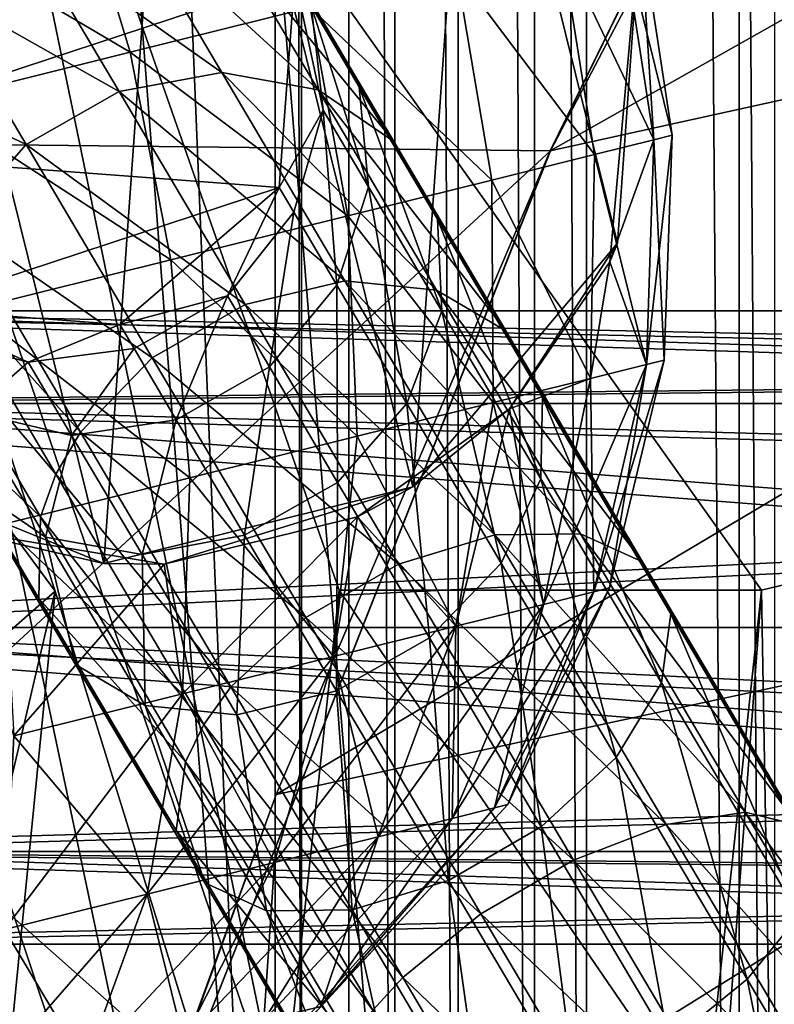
# Model space of a CAD drawing. Header units: metres. Extents: x 0 to 808, y -804 to 0.
# Tile 9 of 124: x 70 to 88, y -660 to -637. Entities that reach past the tile are written whole.
import ezdxf

# ---------------------------------------------------------------- set-up
doc = ezdxf.new("R2010")
doc.units = ezdxf.units.M

msp = doc.modelspace()

# ---------------------------------------------------------------- linework, layer by layer
at = {"layer": 'top'}
for points in [[(68.205917, -622.39209, 664.009766), (125.118622, -641.142212, 664.00946), (153.885727, -606.785461, 664.00946)], [(82.917641, -639.717468, 229.182846), (51.506351, -639.36731, 229.276062), (97.562111, -611.736328, 238.044067)], [(51.506351, -639.36731, 229.276062), (51.506351, -611.736328, 238.044067), (97.562111, -611.736328, 238.044067)], [(97.562111, -611.736328, 238.044067), (97.562248, -611.73645, 376.655518), (82.917641, -639.717468, 229.182846)], [(97.562248, -611.73645, 376.655518), (89.626076, -625.98822, 393.497437), (82.917641, -639.717468, 229.182846)], [(113.39991, -632.996216, 530.953369), (82.903275, -639.716919, 411.269318), (124.259315, -616.376892, 518.881958)], [(82.903275, -639.716919, 411.269318), (89.626076, -625.98822, 393.497437), (124.259315, -616.376892, 518.881958)], [(68.205917, -622.39209, 664.009766), (67.466988, -636.025085, 752.645386), (76.55127, -662.737671, 752.723267)], [(77.909164, -650.11853, 664.00946), (68.205917, -622.39209, 664.009766), (76.55127, -662.737671, 752.723267)], [(77.909164, -650.11853, 664.00946), (87.910515, -650.11853, 664.009521), (68.205917, -622.39209, 664.009766)], [(87.910515, -650.11853, 664.009521), (125.118622, -641.142212, 664.00946), (68.205917, -622.39209, 664.009766)], [(82.917641, -639.717468, 229.182846), (89.626076, -625.98822, 393.497437), (82.903275, -639.716919, 411.269318)], [(103.518494, -649.13324, 543.650635), (76.418304, -654.957031, 433.135529), (113.39991, -632.996216, 530.953369)], [(76.418304, -654.957031, 433.135529), (82.903275, -639.716919, 411.269318), (113.39991, -632.996216, 530.953369)], [(67.466988, -636.025085, 752.645386), (66.829338, -647.675049, 841.571472), (75.344589, -673.367188, 841.704224)], [(76.55127, -662.737671, 752.723267), (67.466988, -636.025085, 752.645386), (75.344589, -673.367188, 841.704224)], [(51.506351, -668.637024, 221.861816), (51.506351, -639.36731, 229.276062), (82.917641, -639.717468, 229.182846)], [(71.24929, -669.26123, 221.746231), (51.506351, -668.637024, 221.861816), (82.917641, -639.717468, 229.182846)], [(82.903275, -639.716919, 411.269318), (76.418304, -654.957031, 433.135529), (71.24929, -669.26123, 221.746231)], [(71.24929, -669.26123, 221.746231), (82.917641, -639.717468, 229.182846), (82.903275, -639.716919, 411.269318)], [(87.910515, -650.11853, 664.009521), (88.207954, -666.740356, 664.009521), (125.118622, -641.142212, 664.00946)], [(88.207954, -666.740356, 664.009521), (97.91954, -676.753174, 664.00946), (125.118622, -641.142212, 664.00946)], [(69.007668, -643.565186, 1920.484375), (71.179779, -650.146545, 1879.095215), (64.601074, -641.22522, 1934.562012)], [(71.179779, -650.146545, 1879.095215), (66.296181, -654.428467, 1850.540161), (64.601074, -641.22522, 1934.562012)], [(71.179779, -650.146545, 1879.095215), (69.007668, -643.565186, 1920.484375), (67.559128, -665.592468, 1920.179321)], [(66.829338, -647.675049, 841.571472), (66.291306, -657.335266, 930.73468), (74.28968, -682.00061, 930.901062)], [(75.344589, -673.367188, 841.704224), (66.829338, -647.675049, 841.571472), (74.28968, -682.00061, 930.901062)], [(94.491257, -664.702576, 556.889282), (71.208015, -669.260803, 456.211853), (103.518494, -649.13324, 543.650635)], [(71.208015, -669.260803, 456.211853), (76.418304, -654.957031, 433.135529), (103.518494, -649.13324, 543.650635)], [(71.179779, -650.146545, 1879.095215), (74.848595, -662.00708, 1796.11792), (66.296181, -654.428467, 1850.540161)], [(69.149094, -670.574585, 1878.729858), (71.179779, -650.146545, 1879.095215), (67.559128, -665.592468, 1920.179321)], [(74.848595, -662.00708, 1796.11792), (71.179779, -650.146545, 1879.095215), (69.149094, -670.574585, 1878.729858)], [(76.55127, -662.737671, 752.723267), (86.551773, -662.74646, 752.790039), (77.909164, -650.11853, 664.00946)], [(86.551773, -662.74646, 752.790039), (87.910515, -650.11853, 664.009521), (77.909164, -650.11853, 664.00946)], [(87.910515, -650.11853, 664.009521), (86.260178, -672.296021, 752.862183), (88.207954, -666.740356, 664.009521)], [(87.910515, -650.11853, 664.009521), (86.551773, -662.74646, 752.790039), (86.260178, -672.296021, 752.862183)], [(74.848595, -662.00708, 1796.11792), (67.754456, -665.842773, 1766.252319), (66.296181, -654.428467, 1850.540161)], [(76.418304, -654.957031, 433.135529), (71.208015, -669.260803, 456.211853), (71.24929, -669.26123, 221.746231)], [(66.291306, -657.335266, 930.73468), (65.854301, -665.000183, 1020.091248), (73.38842, -688.633789, 1020.269592)], [(74.28968, -682.00061, 930.901062), (66.291306, -657.335266, 930.73468), (73.38842, -688.633789, 1020.269592)]]:
    msp.add_3dface(points, dxfattribs=at)
at = {"layer": 'top0123410'}
for points in [[(72.955666, -634.193481, 876.185852), (75.124245, -637.859985, 868.216125), (70.477585, -634.567261, 875.79657)], [(75.328201, -634.753296, 876.885742), (77.410744, -638.274292, 869.232178), (72.955666, -634.193481, 876.185852)], [(77.410744, -638.274292, 869.232178), (75.124245, -637.859985, 868.216125), (72.955666, -634.193481, 876.185852)], [(77.233978, -636.161499, 877.789673), (76.01989, -634.108826, 885.651062), (78.382874, -638.203735, 878.76001)], [(76.01989, -634.108826, 885.651062), (77.242249, -636.275269, 886.145752), (78.382874, -638.203735, 878.76001)], [(70.477585, -634.567261, 875.79657), (72.694016, -638.314636, 867.65094), (68.27121, -635.817749, 875.777161)], [(75.124245, -637.859985, 868.216125), (72.694016, -638.314636, 867.65094), (70.477585, -634.567261, 875.79657)], [(64.880592, -634.724243, 1033.060059), (64.507767, -639.685364, 1033.060059), (76.85685, -635.623352, 1033.060059)], [(75.328201, -634.753296, 876.885742), (77.233978, -636.161499, 877.789673), (79.205406, -639.494629, 870.544495)], [(77.410744, -638.274292, 869.232178), (75.328201, -634.753296, 876.885742), (79.205406, -639.494629, 870.544495)], [(64.507767, -639.685364, 1033.060059), (76.484787, -640.584534, 1033.060059), (76.85685, -635.623352, 1033.060059)], [(68.27121, -635.817749, 875.777161), (70.490036, -639.569153, 867.622742), (66.672447, -637.754578, 876.130554)], [(72.694016, -638.314636, 867.65094), (70.490036, -639.569153, 867.622742), (68.27121, -635.817749, 875.777161)], [(77.526649, -638.754333, 886.598999), (76.85685, -635.623352, 893.82666), (76.484787, -640.584534, 893.82666)], [(76.85685, -635.623352, 893.82666), (76.85685, -635.623352, 1033.060059), (76.484787, -640.584534, 893.82666)], [(76.85685, -635.623352, 1033.060059), (76.484787, -640.584534, 1033.060059), (76.484787, -640.584534, 893.82666)], [(76.85685, -635.623352, 893.82666), (77.526649, -638.754333, 886.598999), (77.242249, -636.275269, 886.145752)], [(77.233978, -636.161499, 877.789673), (80.235016, -641.335144, 871.953247), (79.205406, -639.494629, 870.544495)], [(77.233978, -636.161499, 877.789673), (78.382874, -638.203735, 878.76001), (80.235016, -641.335144, 871.953247)], [(78.382874, -638.203735, 878.76001), (77.242249, -636.275269, 886.145752), (78.599976, -640.569031, 879.649109)], [(77.242249, -636.275269, 886.145752), (77.526649, -638.754333, 886.598999), (78.599976, -640.569031, 879.649109)], [(66.672447, -637.754578, 876.130554), (70.490036, -639.569153, 867.622742), (68.847832, -641.432556, 868.135803)], [(75.124245, -637.859985, 868.216125), (78.042702, -642.79425, 861.230591), (72.694016, -638.314636, 867.65094)], [(77.410744, -638.274292, 869.232178), (80.213409, -643.012817, 862.523804), (75.124245, -637.859985, 868.216125)], [(80.213409, -643.012817, 862.523804), (78.042702, -642.79425, 861.230591), (75.124245, -637.859985, 868.216125)], [(72.694016, -638.314636, 867.65094), (75.67688, -643.357849, 860.51123), (70.490036, -639.569153, 867.622742)], [(78.042702, -642.79425, 861.230591), (75.67688, -643.357849, 860.51123), (72.694016, -638.314636, 867.65094)], [(80.213409, -643.012817, 862.523804), (77.410744, -638.274292, 869.232178), (81.858528, -643.980347, 864.194031)], [(77.410744, -638.274292, 869.232178), (79.205406, -639.494629, 870.544495), (81.858528, -643.980347, 864.194031)], [(78.382874, -638.203735, 878.76001), (80.342819, -643.515686, 873.243958), (80.235016, -641.335144, 871.953247)], [(78.382874, -638.203735, 878.76001), (78.599976, -640.569031, 879.649109), (80.342819, -643.515686, 873.243958)], [(76.829803, -641.168701, 886.941772), (77.526649, -638.754333, 886.598999), (76.484787, -640.584534, 893.82666)], [(77.852226, -642.897278, 880.321472), (77.526649, -638.754333, 886.598999), (76.829803, -641.168701, 886.941772)], [(78.599976, -640.569031, 879.649109), (77.526649, -638.754333, 886.598999), (77.852226, -642.897278, 880.321472)], [(68.847832, -641.432556, 868.135803), (70.490036, -639.569153, 867.622742), (73.476112, -644.617798, 860.475342)], [(70.490036, -639.569153, 867.622742), (75.67688, -643.357849, 860.51123), (73.476112, -644.617798, 860.475342)], [(79.205406, -639.494629, 870.544495), (80.235016, -641.335144, 871.953247), (82.727608, -645.549438, 865.987)], [(81.858528, -643.980347, 864.194031), (79.205406, -639.494629, 870.544495), (82.727608, -645.549438, 865.987)], [(64.507767, -639.685364, 1033.060059), (67.752327, -643.456909, 1033.060059), (76.484787, -640.584534, 1033.060059)], [(67.752327, -643.456909, 1033.060059), (72.713486, -643.829346, 1033.060059), (76.484787, -640.584534, 1033.060059)], [(76.484787, -640.584534, 893.82666), (72.713486, -643.829346, 893.82666), (75.257797, -643.150696, 887.121948)], [(76.484787, -640.584534, 893.82666), (76.484787, -640.584534, 1033.060059), (72.713486, -643.829346, 893.82666)], [(76.484787, -640.584534, 1033.060059), (72.713486, -643.829346, 1033.060059), (72.713486, -643.829346, 893.82666)], [(76.829803, -641.168701, 886.941772), (76.484787, -640.584534, 893.82666), (75.257797, -643.150696, 887.121948)], [(79.512413, -645.704224, 874.220154), (78.599976, -640.569031, 879.649109), (77.852226, -642.897278, 880.321472)], [(80.342819, -643.515686, 873.243958), (78.599976, -640.569031, 879.649109), (79.512413, -645.704224, 874.220154)], [(76.829803, -641.168701, 886.941772), (75.257797, -643.150696, 887.121948), (76.253464, -644.834106, 880.674866)], [(76.253464, -644.834106, 880.674866), (77.852226, -642.897278, 880.321472), (76.829803, -641.168701, 886.941772)], [(68.32003, -642.506409, 868.573853), (68.847832, -641.432556, 868.135803), (71.775444, -646.382324, 861.128357)], [(68.847832, -641.432556, 868.135803), (73.476112, -644.617798, 860.475342), (71.775444, -646.382324, 861.128357)], [(80.235016, -641.335144, 871.953247), (82.688332, -647.481262, 867.629761), (82.727608, -645.549438, 865.987)], [(80.235016, -641.335144, 871.953247), (80.342819, -643.515686, 873.243958), (82.688332, -647.481262, 867.629761)], [(71.197723, -647.371765, 861.685852), (68.017426, -643.621094, 869.111938), (68.32003, -642.506409, 868.573853)], [(71.775444, -646.382324, 861.128357), (71.197723, -647.371765, 861.685852), (68.32003, -642.506409, 868.573853)], [(78.042702, -642.79425, 861.230591), (81.59893, -648.806824, 855.497803), (75.67688, -643.357849, 860.51123)], [(80.213409, -643.012817, 862.523804), (83.628548, -648.786865, 857.018494), (78.042702, -642.79425, 861.230591)], [(83.628548, -648.786865, 857.018494), (81.59893, -648.806824, 855.497803), (78.042702, -642.79425, 861.230591)], [(77.870209, -647.567566, 874.733154), (77.852226, -642.897278, 880.321472), (76.253464, -644.834106, 880.674866)], [(79.512413, -645.704224, 874.220154), (77.852226, -642.897278, 880.321472), (77.870209, -647.567566, 874.733154)], [(83.628548, -648.786865, 857.018494), (80.213409, -643.012817, 862.523804), (85.091446, -649.446289, 858.982483)], [(80.213409, -643.012817, 862.523804), (81.858528, -643.980347, 864.194031), (85.091446, -649.446289, 858.982483)], [(75.257797, -643.150696, 887.121948), (72.713486, -643.829346, 893.82666), (73.049957, -644.398743, 887.112)], [(74.047089, -646.084595, 880.655457), (75.257797, -643.150696, 887.121948), (73.049957, -644.398743, 887.112)], [(76.253464, -644.834106, 880.674866), (75.257797, -643.150696, 887.121948), (74.047089, -646.084595, 880.655457)], [(72.713486, -643.829346, 893.82666), (67.752327, -643.456909, 893.82666), (70.542397, -644.722656, 886.913574)], [(67.752327, -643.456909, 893.82666), (68.116882, -644.073303, 886.556763), (70.542397, -644.722656, 886.913574)], [(72.713486, -643.829346, 893.82666), (72.713486, -643.829346, 1033.060059), (67.752327, -643.456909, 893.82666)], [(72.713486, -643.829346, 1033.060059), (67.752327, -643.456909, 1033.060059), (67.752327, -643.456909, 893.82666)], [(73.476112, -644.617798, 860.475342), (75.67688, -643.357849, 860.51123), (79.311584, -649.503113, 854.651978)], [(75.67688, -643.357849, 860.51123), (81.59893, -648.806824, 855.497803), (79.311584, -649.503113, 854.651978)], [(81.746681, -649.48175, 868.872253), (80.342819, -643.515686, 873.243958), (79.512413, -645.704224, 874.220154)], [(82.688332, -647.481262, 867.629761), (80.342819, -643.515686, 873.243958), (81.746681, -649.48175, 868.872253)], [(70.833794, -648.382751, 862.370789), (68.125229, -645.801575, 870.402649), (68.017426, -643.621094, 869.111938)], [(70.833794, -648.382751, 862.370789), (68.017426, -643.621094, 869.111938), (71.197723, -647.371765, 861.685852)], [(72.713486, -643.829346, 893.82666), (70.542397, -644.722656, 886.913574), (73.049957, -644.398743, 887.112)], [(85.091446, -649.446289, 858.982483), (81.858528, -643.980347, 864.194031), (85.764908, -650.684631, 861.090759)], [(81.858528, -643.980347, 864.194031), (82.727608, -645.549438, 865.987), (85.764908, -650.684631, 861.090759)], [(70.542397, -644.722656, 886.913574), (68.116882, -644.073303, 886.556763), (69.196472, -645.89856, 879.566284)], [(73.049957, -644.398743, 887.112), (70.542397, -644.722656, 886.913574), (71.569008, -646.458374, 880.266174)], [(73.049957, -644.398743, 887.112), (71.569008, -646.458374, 880.266174), (74.047089, -646.084595, 880.655457)], [(71.775444, -646.382324, 861.128357), (73.476112, -644.617798, 860.475342), (77.114731, -650.769653, 854.609741)], [(73.476112, -644.617798, 860.475342), (79.311584, -649.503113, 854.651978), (77.114731, -650.769653, 854.609741)], [(70.542397, -644.722656, 886.913574), (69.196472, -645.89856, 879.566284), (71.569008, -646.458374, 880.266174)], [(75.666229, -648.822083, 874.704956), (76.253464, -644.834106, 880.674866), (74.047089, -646.084595, 880.655457)], [(75.666229, -648.822083, 874.704956), (77.870209, -647.567566, 874.733154), (76.253464, -644.834106, 880.674866)], [(82.727608, -645.549438, 865.987), (82.688332, -647.481262, 867.629761), (85.546402, -652.313477, 863.022461)], [(85.764908, -650.684631, 861.090759), (82.727608, -645.549438, 865.987), (85.546402, -652.313477, 863.022461)], [(69.154839, -647.64209, 871.811401), (68.125229, -645.801575, 870.402649), (70.794518, -650.314575, 864.01355)], [(68.125229, -645.801575, 870.402649), (70.833794, -648.382751, 862.370789), (70.794518, -650.314575, 864.01355)], [(79.512413, -645.704224, 874.220154), (77.870209, -647.567566, 874.733154), (80.046021, -651.246277, 869.525208)], [(81.746681, -649.48175, 868.872253), (79.512413, -645.704224, 874.220154), (80.046021, -651.246277, 869.525208)], [(69.196472, -645.89856, 879.566284), (69.154839, -647.64209, 871.811401), (70.949501, -648.862427, 873.123718)], [(71.569008, -646.458374, 880.266174), (69.196472, -645.89856, 879.566284), (70.949501, -648.862427, 873.123718)], [(71.569008, -646.458374, 880.266174), (73.236, -649.276794, 874.139771), (74.047089, -646.084595, 880.655457)], [(74.047089, -646.084595, 880.655457), (73.236, -649.276794, 874.139771), (75.666229, -648.822083, 874.704956)], [(73.236, -649.276794, 874.139771), (71.569008, -646.458374, 880.266174), (70.949501, -648.862427, 873.123718)], [(71.775444, -646.382324, 861.128357), (75.342827, -652.413757, 855.377563), (71.197723, -647.371765, 861.685852)], [(75.342827, -652.413757, 855.377563), (71.775444, -646.382324, 861.128357), (77.114731, -650.769653, 854.609741)], [(71.197723, -647.371765, 861.685852), (74.704277, -653.300354, 856.033142), (70.833794, -648.382751, 862.370789)], [(75.342827, -652.413757, 855.377563), (74.704277, -653.300354, 856.033142), (71.197723, -647.371765, 861.685852)], [(84.469208, -654.084717, 864.483398), (82.688332, -647.481262, 867.629761), (81.746681, -649.48175, 868.872253)], [(82.688332, -647.481262, 867.629761), (84.469208, -654.084717, 864.483398), (85.546402, -652.313477, 863.022461)], [(70.949501, -648.862427, 873.123718), (69.154839, -647.64209, 871.811401), (71.663597, -651.883728, 865.806519)], [(69.154839, -647.64209, 871.811401), (70.794518, -650.314575, 864.01355), (71.663597, -651.883728, 865.806519)], [(77.845245, -652.506226, 869.489319), (77.870209, -647.567566, 874.733154), (75.666229, -648.822083, 874.704956)], [(80.046021, -651.246277, 869.525208), (77.870209, -647.567566, 874.733154), (77.845245, -652.506226, 869.489319)], [(70.794518, -650.314575, 864.01355), (70.833794, -648.382751, 862.370789), (74.265625, -654.185059, 856.838562)], [(70.833794, -648.382751, 862.370789), (74.704277, -653.300354, 856.033142), (74.265625, -654.185059, 856.838562)], [(73.308716, -652.851196, 867.476746), (73.236, -649.276794, 874.139771), (70.949501, -648.862427, 873.123718)], [(70.949501, -648.862427, 873.123718), (71.663597, -651.883728, 865.806519), (73.308716, -652.851196, 867.476746)], [(73.236, -649.276794, 874.139771), (75.479424, -653.069763, 868.769958), (75.666229, -648.822083, 874.704956)], [(75.479424, -653.069763, 868.769958), (77.845245, -652.506226, 869.489319), (75.666229, -648.822083, 874.704956)], [(79.311584, -649.503113, 854.651978), (81.59893, -648.806824, 855.497803), (85.656204, -655.666504, 851.238037)], [(83.628548, -648.786865, 857.018494), (87.524857, -655.374451, 852.927673), (81.59893, -648.806824, 855.497803)], [(81.59893, -648.806824, 855.497803), (87.524857, -655.374451, 852.927673), (85.656204, -655.666504, 851.238037)], [(87.524857, -655.374451, 852.927673), (83.628548, -648.786865, 857.018494), (88.779854, -655.682312, 855.109985)], [(83.628548, -648.786865, 857.018494), (85.091446, -649.446289, 858.982483), (88.779854, -655.682312, 855.109985)], [(75.479424, -653.069763, 868.769958), (73.236, -649.276794, 874.139771), (73.308716, -652.851196, 867.476746)], [(77.114731, -650.769653, 854.609741), (79.311584, -649.503113, 854.651978), (83.458389, -656.51416, 850.298218)], [(79.311584, -649.503113, 854.651978), (85.656204, -655.666504, 851.238037), (83.458389, -656.51416, 850.298218)], [(81.746681, -649.48175, 868.872253), (80.046021, -651.246277, 869.525208), (82.697304, -655.728821, 865.251221)], [(84.469208, -654.084717, 864.483398), (81.746681, -649.48175, 868.872253), (82.697304, -655.728821, 865.251221)], [(88.779854, -655.682312, 855.109985), (85.091446, -649.446289, 858.982483), (89.230141, -656.543396, 857.452637)], [(85.091446, -649.446289, 858.982483), (85.764908, -650.684631, 861.090759), (89.230141, -656.543396, 857.452637)], [(71.663597, -651.883728, 865.806519), (70.794518, -650.314575, 864.01355), (74.047127, -655.813843, 858.770203)], [(70.794518, -650.314575, 864.01355), (74.265625, -654.185059, 856.838562), (74.047127, -655.813843, 858.770203)], [(75.342827, -652.413757, 855.377563), (77.114731, -650.769653, 854.609741), (81.266006, -657.78833, 850.251282)], [(81.266006, -657.78833, 850.251282), (77.114731, -650.769653, 854.609741), (83.458389, -656.51416, 850.298218)], [(85.764908, -650.684631, 861.090759), (85.546402, -652.313477, 863.022461), (88.807159, -657.826477, 859.598999)], [(89.230141, -656.543396, 857.452637), (85.764908, -650.684631, 861.090759), (88.807159, -657.826477, 859.598999)], [(80.046021, -651.246277, 869.525208), (77.845245, -652.506226, 869.489319), (80.50045, -656.995422, 865.209045)], [(82.697304, -655.728821, 865.251221), (80.046021, -651.246277, 869.525208), (80.50045, -656.995422, 865.209045)], [(71.663597, -651.883728, 865.806519), (74.720589, -657.052185, 860.87854), (73.308716, -652.851196, 867.476746)], [(74.047127, -655.813843, 858.770203), (74.720589, -657.052185, 860.87854), (71.663597, -651.883728, 865.806519)], [(85.546402, -652.313477, 863.022461), (84.469208, -654.084717, 864.483398), (87.57531, -659.336304, 861.22229)], [(88.807159, -657.826477, 859.598999), (85.546402, -652.313477, 863.022461), (87.57531, -659.336304, 861.22229)], [(75.342827, -652.413757, 855.377563), (79.412827, -659.294983, 851.104431), (74.704277, -653.300354, 856.033142)], [(79.412827, -659.294983, 851.104431), (75.342827, -652.413757, 855.377563), (81.266006, -657.78833, 850.251282)], [(78.213104, -657.69165, 864.36322), (77.845245, -652.506226, 869.489319), (75.479424, -653.069763, 868.769958)], [(80.50045, -656.995422, 865.209045), (77.845245, -652.506226, 869.489319), (78.213104, -657.69165, 864.36322)], [(76.183479, -657.711609, 862.842529), (75.479424, -653.069763, 868.769958), (73.308716, -652.851196, 867.476746)], [(73.308716, -652.851196, 867.476746), (74.720589, -657.052185, 860.87854), (76.183479, -657.711609, 862.842529)], [(76.183479, -657.711609, 862.842529), (78.213104, -657.69165, 864.36322), (75.479424, -653.069763, 868.769958)], [(74.265625, -654.185059, 856.838562), (74.704277, -653.300354, 856.033142), (78.70488, -660.06427, 851.832886)], [(74.704277, -653.300354, 856.033142), (79.412827, -659.294983, 851.104431), (78.70488, -660.06427, 851.832886)], [(74.047127, -655.813843, 858.770203), (74.265625, -654.185059, 856.838562), (78.180977, -660.80481, 852.727783)], [(74.265625, -654.185059, 856.838562), (78.70488, -660.06427, 851.832886), (78.180977, -660.80481, 852.727783)], [(84.469208, -654.084717, 864.483398), (82.697304, -655.728821, 865.251221), (85.72213, -660.842957, 862.075439)], [(84.469208, -654.084717, 864.483398), (85.72213, -660.842957, 862.075439), (87.57531, -659.336304, 861.22229)], [(85.656204, -655.666504, 851.238037), (87.524857, -655.374451, 852.927673), (91.752533, -662.522278, 850.408447)], [(87.524857, -655.374451, 852.927673), (88.779854, -655.682312, 855.109985), (92.78196, -662.448792, 852.725098)], [(92.78196, -662.448792, 852.725098), (91.752533, -662.522278, 850.408447), (87.524857, -655.374451, 852.927673)], [(83.458389, -656.51416, 850.298218), (85.656204, -655.666504, 851.238037), (90.058548, -663.10968, 848.614685)], [(85.656204, -655.666504, 851.238037), (91.752533, -662.522278, 850.408447), (90.058548, -663.10968, 848.614685)], [(78.180977, -660.80481, 852.727783), (77.757996, -662.087891, 854.874146), (74.047127, -655.813843, 858.770203)], [(77.757996, -662.087891, 854.874146), (74.720589, -657.052185, 860.87854), (74.047127, -655.813843, 858.770203)], [(83.529747, -662.117126, 862.028503), (82.697304, -655.728821, 865.251221), (80.50045, -656.995422, 865.209045)], [(85.72213, -660.842957, 862.075439), (82.697304, -655.728821, 865.251221), (83.529747, -662.117126, 862.028503)], [(81.266006, -657.78833, 850.251282), (83.458389, -656.51416, 850.298218), (87.957878, -664.121521, 847.616943)], [(83.458389, -656.51416, 850.298218), (90.058548, -663.10968, 848.614685), (87.957878, -664.121521, 847.616943)], [(74.720589, -657.052185, 860.87854), (78.208282, -662.948914, 857.216797), (76.183479, -657.711609, 862.842529)], [(74.720589, -657.052185, 860.87854), (77.757996, -662.087891, 854.874146), (78.208282, -662.948914, 857.216797)], [(78.213104, -657.69165, 864.36322), (81.331932, -662.964722, 861.088684), (80.50045, -656.995422, 865.209045)], [(81.331932, -662.964722, 861.088684), (83.529747, -662.117126, 862.028503), (80.50045, -656.995422, 865.209045)], [(79.463287, -663.256836, 859.399048), (78.213104, -657.69165, 864.36322), (76.183479, -657.711609, 862.842529)], [(78.208282, -662.948914, 857.216797), (79.463287, -663.256836, 859.399048), (76.183479, -657.711609, 862.842529)], [(81.331932, -662.964722, 861.088684), (78.213104, -657.69165, 864.36322), (79.463287, -663.256836, 859.399048)], [(79.412827, -659.294983, 851.104431), (81.266006, -657.78833, 850.251282), (85.770348, -665.40387, 847.567139)], [(81.266006, -657.78833, 850.251282), (87.957878, -664.121521, 847.616943), (85.770348, -665.40387, 847.567139)], [(88.807159, -657.826477, 859.598999), (87.57531, -659.336304, 861.22229), (90.945595, -665.034485, 859.213928)], [(78.70488, -660.06427, 851.832886), (79.412827, -659.294983, 851.104431), (83.828979, -666.761475, 848.472839)], [(79.412827, -659.294983, 851.104431), (85.770348, -665.40387, 847.567139), (83.828979, -666.761475, 848.472839)], [(87.57531, -659.336304, 861.22229), (85.72213, -660.842957, 862.075439), (89.004219, -666.392029, 860.119629)], [(87.57531, -659.336304, 861.22229), (89.004219, -666.392029, 860.119629), (90.945595, -665.034485, 859.213928)]]:
    msp.add_3dface(points, dxfattribs=at)
at = {"layer": 'top0123411'}
for points in [[(125.811661, -645.703064, 1397.182495), (57.224792, -645.704346, 1397.779785), (57.271072, -643.50769, 1403.082886)], [(126.480629, -643.50769, 1402.478882), (57.271072, -643.50769, 1403.082886), (126.075562, -644.976379, 1406.940552)], [(57.271072, -643.50769, 1403.082886), (57.317352, -645.704346, 1408.385986), (126.075562, -644.976379, 1406.940552)], [(126.480629, -643.50769, 1402.478882), (125.811661, -645.703064, 1397.182495), (57.271072, -643.50769, 1403.082886)], [(131.047577, -645.703064, 1997.159668), (62.460712, -645.704346, 1997.756958), (62.506992, -643.50769, 2003.060059)], [(131.716553, -643.50769, 2002.456055), (62.506992, -643.50769, 2003.060059), (131.311478, -644.976379, 2006.917725)], [(62.506992, -643.50769, 2003.060059), (62.553272, -645.704346, 2008.363159), (131.311478, -644.976379, 2006.917725)], [(131.716553, -643.50769, 2002.456055), (131.047577, -645.703064, 1997.159668), (62.506992, -643.50769, 2003.060059)], [(126.075562, -644.976379, 1406.940552), (57.317352, -645.704346, 1408.385986), (125.564003, -647.616821, 1409.176758)], [(131.311478, -644.976379, 2006.917725), (62.553272, -645.704346, 2008.363159), (130.799927, -647.616821, 2009.153931)], [(125.203033, -651.00769, 1394.989746), (57.205624, -651.00769, 1395.58313), (57.224792, -645.704346, 1397.779785)], [(125.811661, -645.703064, 1397.182495), (125.203033, -651.00769, 1394.989746), (57.224792, -645.704346, 1397.779785)], [(57.317352, -645.704346, 1408.385986), (57.336521, -651.00769, 1410.58252), (125.564003, -647.616821, 1409.176758)], [(130.43895, -651.00769, 1994.966919), (62.441544, -651.00769, 1995.560303), (62.460712, -645.704346, 1997.756958)], [(131.047577, -645.703064, 1997.159668), (130.43895, -651.00769, 1994.966919), (62.460712, -645.704346, 1997.756958)], [(62.553272, -645.704346, 2008.363159), (62.572441, -651.00769, 2010.559692), (130.799927, -647.616821, 2009.153931)], [(125.564003, -647.616821, 1409.176758), (57.336521, -651.00769, 1410.58252), (125.333931, -651.00769, 1409.989136)], [(130.799927, -647.616821, 2009.153931), (62.572441, -651.00769, 2010.559692), (130.569855, -651.00769, 2009.966309)], [(125.203033, -651.00769, 1394.989746), (125.811653, -656.312195, 1397.182495), (57.205624, -651.00769, 1395.58313)], [(125.811653, -656.312195, 1397.182495), (57.224792, -656.310974, 1397.779785), (57.205624, -651.00769, 1395.58313)], [(57.336521, -651.00769, 1410.58252), (57.317352, -656.310974, 1408.385986), (125.563972, -654.398499, 1409.176758)], [(57.336521, -651.00769, 1410.58252), (125.563972, -654.398499, 1409.176758), (125.333931, -651.00769, 1409.989136)], [(130.43895, -651.00769, 1994.966919), (131.047577, -656.312195, 1997.159668), (62.441544, -651.00769, 1995.560303)], [(131.047577, -656.312195, 1997.159668), (62.460712, -656.310974, 1997.756958), (62.441544, -651.00769, 1995.560303)], [(62.572441, -651.00769, 2010.559692), (62.553272, -656.310974, 2008.363159), (130.799896, -654.398499, 2009.153931)], [(62.572441, -651.00769, 2010.559692), (130.799896, -654.398499, 2009.153931), (130.569855, -651.00769, 2009.966309)], [(57.317352, -656.310974, 1408.385986), (126.075562, -657.038879, 1406.940552), (125.563972, -654.398499, 1409.176758)], [(62.553272, -656.310974, 2008.363159), (131.311478, -657.038879, 2006.917725), (130.799896, -654.398499, 2009.153931)], [(125.811653, -656.312195, 1397.182495), (126.480629, -658.50769, 1402.478882), (57.224792, -656.310974, 1397.779785)], [(126.480629, -658.50769, 1402.478882), (57.271072, -658.50769, 1403.082886), (57.224792, -656.310974, 1397.779785)], [(57.317352, -656.310974, 1408.385986), (57.271072, -658.50769, 1403.082886), (126.075562, -657.038879, 1406.940552)], [(131.047577, -656.312195, 1997.159668), (131.716553, -658.50769, 2002.456055), (62.460712, -656.310974, 1997.756958)], [(131.716553, -658.50769, 2002.456055), (62.506992, -658.50769, 2003.060059), (62.460712, -656.310974, 1997.756958)], [(62.553272, -656.310974, 2008.363159), (62.506992, -658.50769, 2003.060059), (131.311478, -657.038879, 2006.917725)], [(57.271072, -658.50769, 1403.082886), (126.480629, -658.50769, 1402.478882), (126.075562, -657.038879, 1406.940552)], [(62.506992, -658.50769, 2003.060059), (131.716553, -658.50769, 2002.456055), (131.311478, -657.038879, 2006.917725)]]:
    msp.add_3dface(points, dxfattribs=at)
at = {"layer": 'top0123429'}
for points in [[(74.062592, -625.152527, 1033.060059), (72.33493, -649.491272, 1033.060059), (66.744637, -626.968872, 1033.060059)], [(79.652885, -647.674866, 1033.060059), (72.33493, -649.491272, 1033.060059), (74.062592, -625.152527, 1033.060059)], [(81.050598, -627.984375, 1033.060059), (79.652885, -647.674866, 1033.060059), (74.062592, -625.152527, 1033.060059)], [(72.33493, -649.491272, 1033.060059), (65.346924, -646.659363, 1033.060059), (66.744637, -626.968872, 1033.060059)], [(84.505592, -641.903992, 1033.060059), (79.652885, -647.674866, 1033.060059), (81.050598, -627.984375, 1033.060059)], [(85.039467, -634.382874, 1033.060059), (84.505592, -641.903992, 1033.060059), (81.050598, -627.984375, 1033.060059)], [(66.804359, -633.753235, 1088.202271), (72.954445, -637.382507, 1086.077393), (71.50515, -632.586426, 1085.693115)], [(71.50515, -632.586426, 1085.693115), (72.954445, -637.382507, 1086.077393), (77.222115, -636.323242, 1082.505493)], [(72.954445, -637.382507, 1086.077393), (66.804359, -633.753235, 1088.202271), (68.173843, -638.569092, 1088.62915)], [(84.316544, -642.345154, 1054.106689), (85.039467, -634.382874, 1063.060059), (85.361206, -639.458862, 1058.139526)], [(85.039467, -634.382874, 1063.060059), (84.316544, -642.345154, 1054.106689), (85.039467, -634.382874, 1033.060059)], [(84.316544, -642.345154, 1054.106689), (84.505592, -641.903992, 1033.060059), (85.039467, -634.382874, 1033.060059)], [(85.799355, -639.350098, 1063.060059), (85.039467, -634.382874, 1063.060059), (84.593887, -634.493469, 1068.063965)], [(85.361206, -639.458862, 1058.139526), (85.039467, -634.382874, 1063.060059), (85.799355, -639.350098, 1063.060059)], [(83.165512, -634.848022, 1073.182617), (85.361206, -639.458862, 1067.980469), (84.593887, -634.493469, 1068.063965)], [(84.593887, -634.493469, 1068.063965), (85.361206, -639.458862, 1067.980469), (85.799355, -639.350098, 1063.060059)], [(83.165512, -634.848022, 1073.182617), (80.688858, -635.462769, 1078.108276), (83.95668, -639.807495, 1073.013672)], [(85.361206, -639.458862, 1067.980469), (83.165512, -634.848022, 1073.182617), (83.95668, -639.807495, 1073.013672)], [(81.521378, -640.411926, 1077.857056), (80.688858, -635.462769, 1078.108276), (77.222115, -636.323242, 1082.505493)], [(83.95668, -639.807495, 1073.013672), (80.688858, -635.462769, 1078.108276), (81.521378, -640.411926, 1077.857056)], [(72.954445, -637.382507, 1086.077393), (78.112503, -641.258057, 1082.180786), (77.222115, -636.323242, 1082.505493)], [(77.222115, -636.323242, 1082.505493), (78.112503, -641.258057, 1082.180786), (81.521378, -640.411926, 1077.857056)], [(68.173843, -638.569092, 1088.62915), (73.916084, -642.299683, 1085.693115), (72.954445, -637.382507, 1086.077393)], [(73.916084, -642.299683, 1085.693115), (78.112503, -641.258057, 1082.180786), (72.954445, -637.382507, 1086.077393)], [(69.215294, -643.466431, 1088.202271), (73.916084, -642.299683, 1085.693115), (68.173843, -638.569092, 1088.62915)], [(85.189758, -644.77533, 1067.712646), (85.361206, -639.458862, 1067.980469), (83.95668, -639.807495, 1073.013672)], [(85.189758, -644.77533, 1058.407349), (84.316544, -642.345154, 1054.106689), (85.361206, -639.458862, 1058.139526)], [(85.189758, -644.77533, 1058.407349), (85.361206, -639.458862, 1058.139526), (85.799355, -639.350098, 1063.060059)], [(85.799355, -639.350098, 1063.060059), (85.604057, -644.672485, 1063.060059), (85.189758, -644.77533, 1058.407349)], [(85.361206, -639.458862, 1067.980469), (85.189758, -644.77533, 1067.712646), (85.604057, -644.672485, 1063.060059)], [(85.361206, -639.458862, 1067.980469), (85.604057, -644.672485, 1063.060059), (85.799355, -639.350098, 1063.060059)], [(83.861671, -645.10498, 1072.471924), (83.95668, -639.807495, 1073.013672), (81.521378, -640.411926, 1077.857056)], [(85.189758, -644.77533, 1067.712646), (83.95668, -639.807495, 1073.013672), (83.861671, -645.10498, 1072.471924)], [(78.112503, -641.258057, 1082.180786), (81.558907, -645.676575, 1077.051758), (81.521378, -640.411926, 1077.857056)], [(81.521378, -640.411926, 1077.857056), (81.558907, -645.676575, 1077.051758), (83.861671, -645.10498, 1072.471924)], [(78.112503, -641.258057, 1082.180786), (73.916084, -642.299683, 1085.693115), (78.335571, -646.476624, 1081.140137)], [(78.335571, -646.476624, 1081.140137), (81.558907, -645.676575, 1077.051758), (78.112503, -641.258057, 1082.180786)], [(81.944717, -645.827637, 1049.783203), (79.652885, -647.674866, 1033.060059), (84.505592, -641.903992, 1033.060059)], [(84.316544, -642.345154, 1054.106689), (81.944717, -645.827637, 1049.783203), (84.505592, -641.903992, 1033.060059)], [(74.367538, -647.461548, 1084.461304), (73.916084, -642.299683, 1085.693115), (69.215294, -643.466431, 1088.202271)], [(73.916084, -642.299683, 1085.693115), (74.367538, -647.461548, 1084.461304), (78.335571, -646.476624, 1081.140137)], [(81.944717, -645.827637, 1049.783203), (84.316544, -642.345154, 1054.106689), (83.861671, -645.10498, 1053.648071)], [(83.861671, -645.10498, 1053.648071), (84.316544, -642.345154, 1054.106689), (85.189758, -644.77533, 1058.407349)], [(69.215294, -643.466431, 1088.202271), (69.922592, -648.564819, 1086.833862), (74.367538, -647.461548, 1084.461304)], [(85.604057, -644.672485, 1063.060059), (83.941055, -650.1604, 1058.871704), (85.189758, -644.77533, 1058.407349)], [(85.604057, -644.672485, 1063.060059), (84.314003, -650.067871, 1063.060059), (83.941055, -650.1604, 1058.871704)], [(85.189758, -644.77533, 1067.712646), (84.314003, -650.067871, 1063.060059), (85.604057, -644.672485, 1063.060059)], [(82.745506, -650.457153, 1054.587402), (83.861671, -645.10498, 1053.648071), (85.189758, -644.77533, 1058.407349)], [(85.189758, -644.77533, 1058.407349), (83.941055, -650.1604, 1058.871704), (82.745506, -650.457153, 1054.587402)], [(83.941055, -650.1604, 1067.248291), (85.189758, -644.77533, 1067.712646), (83.861671, -645.10498, 1072.471924)], [(84.314003, -650.067871, 1063.060059), (85.189758, -644.77533, 1067.712646), (83.941055, -650.1604, 1067.248291)], [(81.558907, -645.676575, 1077.051758), (82.745506, -650.457153, 1071.532593), (83.861671, -645.10498, 1072.471924)], [(81.944717, -645.827637, 1049.783203), (83.861671, -645.10498, 1053.648071), (82.745506, -650.457153, 1054.587402)], [(83.861671, -645.10498, 1072.471924), (82.745506, -650.457153, 1071.532593), (83.941055, -650.1604, 1067.248291)], [(80.672562, -650.97168, 1075.655273), (81.558907, -645.676575, 1077.051758), (78.335571, -646.476624, 1081.140137)], [(78.339859, -648.38562, 1045.676514), (81.944717, -645.827637, 1049.783203), (80.672562, -650.97168, 1050.464722)], [(81.944717, -645.827637, 1049.783203), (78.339859, -648.38562, 1045.676514), (79.652885, -647.674866, 1033.060059)], [(81.558907, -645.676575, 1077.051758), (80.672562, -650.97168, 1075.655273), (82.745506, -650.457153, 1071.532593)], [(80.672562, -650.97168, 1050.464722), (81.944717, -645.827637, 1049.783203), (82.745506, -650.457153, 1054.587402)], [(78.335571, -646.476624, 1081.140137), (74.367538, -647.461548, 1084.461304), (77.770912, -651.691895, 1079.335693)], [(77.770912, -651.691895, 1079.335693), (80.672562, -650.97168, 1075.655273), (78.335571, -646.476624, 1081.140137)], [(72.33493, -649.491272, 1033.060059), (68.711143, -648.666565, 1038.765503), (65.346924, -646.659363, 1033.060059)], [(69.922592, -648.564819, 1086.833862), (74.198891, -652.578552, 1082.325439), (74.367538, -647.461548, 1084.461304)], [(74.367538, -647.461548, 1084.461304), (74.198891, -652.578552, 1082.325439), (77.770912, -651.691895, 1079.335693)], [(79.652885, -647.674866, 1033.060059), (73.757317, -649.509094, 1041.927734), (72.33493, -649.491272, 1033.060059)], [(78.339859, -648.38562, 1045.676514), (73.757317, -649.509094, 1041.927734), (79.652885, -647.674866, 1033.060059)], [(73.757317, -649.509094, 1041.927734), (78.339859, -648.38562, 1045.676514), (74.198891, -652.578552, 1043.794556)], [(78.339859, -648.38562, 1045.676514), (77.770912, -651.691895, 1046.784302), (74.198891, -652.578552, 1043.794556)], [(77.770912, -651.691895, 1046.784302), (78.339859, -648.38562, 1045.676514), (80.672562, -650.97168, 1050.464722)], [(68.711143, -648.666565, 1038.765503), (73.757317, -649.509094, 1041.927734), (70.197548, -653.571716, 1041.658691)], [(73.757317, -649.509094, 1041.927734), (68.711143, -648.666565, 1038.765503), (72.33493, -649.491272, 1033.060059)], [(69.922592, -648.564819, 1086.833862), (70.197548, -653.571716, 1084.461304), (74.198891, -652.578552, 1082.325439)], [(73.757317, -649.509094, 1041.927734), (74.198891, -652.578552, 1043.794556), (70.197548, -653.571716, 1041.658691)], [(81.591461, -655.274231, 1059.521606), (84.314003, -650.067871, 1063.060059), (81.90654, -655.195984, 1063.060059)], [(84.314003, -650.067871, 1063.060059), (81.591461, -655.274231, 1059.521606), (83.941055, -650.1604, 1058.871704)], [(81.90654, -655.195984, 1063.060059), (84.314003, -650.067871, 1063.060059), (83.941055, -650.1604, 1067.248291)], [(83.941055, -650.1604, 1058.871704), (80.581451, -655.524902, 1055.902222), (82.745506, -650.457153, 1054.587402)], [(83.941055, -650.1604, 1058.871704), (81.591461, -655.274231, 1059.521606), (80.581451, -655.524902, 1055.902222)], [(82.745506, -650.457153, 1071.532593), (81.591461, -655.274231, 1066.598389), (83.941055, -650.1604, 1067.248291)], [(83.941055, -650.1604, 1067.248291), (81.591461, -655.274231, 1066.598389), (81.90654, -655.195984, 1063.060059)], [(82.745506, -650.457153, 1054.587402), (80.581451, -655.524902, 1055.902222), (78.830193, -655.959595, 1052.419312)], [(78.830193, -655.959595, 1052.419312), (80.672562, -650.97168, 1050.464722), (82.745506, -650.457153, 1054.587402)], [(81.591461, -655.274231, 1066.598389), (82.745506, -650.457153, 1071.532593), (80.581451, -655.524902, 1070.217773)], [(82.745506, -650.457153, 1071.532593), (80.672562, -650.97168, 1075.655273), (80.581451, -655.524902, 1070.217773)], [(78.830193, -655.959595, 1052.419312), (76.378838, -656.568054, 1049.310059), (80.672562, -650.97168, 1050.464722)], [(76.378838, -656.568054, 1049.310059), (77.770912, -651.691895, 1046.784302), (80.672562, -650.97168, 1050.464722)], [(80.672562, -650.97168, 1075.655273), (77.770912, -651.691895, 1079.335693), (78.830193, -655.959595, 1073.700684)], [(80.581451, -655.524902, 1070.217773), (80.672562, -650.97168, 1075.655273), (78.830193, -655.959595, 1073.700684)], [(74.198891, -652.578552, 1043.794556), (77.770912, -651.691895, 1046.784302), (73.361137, -657.317078, 1046.784302)], [(77.770912, -651.691895, 1046.784302), (76.378838, -656.568054, 1049.310059), (73.361137, -657.317078, 1046.784302)], [(74.198891, -652.578552, 1082.325439), (76.378838, -656.568054, 1076.810059), (77.770912, -651.691895, 1079.335693)], [(77.770912, -651.691895, 1079.335693), (76.378838, -656.568054, 1076.810059), (78.830193, -655.959595, 1073.700684)], [(70.197548, -653.571716, 1041.658691), (74.198891, -652.578552, 1043.794556), (69.980743, -658.156128, 1044.979858)], [(74.198891, -652.578552, 1043.794556), (73.361137, -657.317078, 1046.784302), (69.980743, -658.156128, 1044.979858)], [(70.197548, -653.571716, 1084.461304), (73.361137, -657.317078, 1079.335693), (74.198891, -652.578552, 1082.325439)], [(74.198891, -652.578552, 1082.325439), (73.361137, -657.317078, 1079.335693), (76.378838, -656.568054, 1076.810059)], [(73.361137, -657.317078, 1079.335693), (70.197548, -653.571716, 1084.461304), (69.980743, -658.156128, 1081.140137)], [(81.591461, -655.274231, 1066.598389), (74.333481, -663.385254, 1063.060059), (81.90654, -655.195984, 1063.060059)], [(81.90654, -655.195984, 1063.060059), (74.333481, -663.385254, 1063.060059), (77.4739, -659.976563, 1057.520752)], [(77.4739, -659.976563, 1057.520752), (81.591461, -655.274231, 1059.521606), (81.90654, -655.195984, 1063.060059)], [(77.4739, -659.976563, 1068.599243), (74.333481, -663.385254, 1063.060059), (81.591461, -655.274231, 1066.598389)], [(80.581451, -655.524902, 1055.902222), (81.591461, -655.274231, 1059.521606), (77.4739, -659.976563, 1057.520752)], [(81.591461, -655.274231, 1066.598389), (80.581451, -655.524902, 1070.217773), (77.4739, -659.976563, 1068.599243)], [(78.830193, -655.959595, 1052.419312), (80.581451, -655.524902, 1055.902222), (76.118652, -660.312927, 1054.825439)], [(76.118652, -660.312927, 1054.825439), (80.581451, -655.524902, 1055.902222), (77.4739, -659.976563, 1057.520752)], [(80.581451, -655.524902, 1070.217773), (78.830193, -655.959595, 1073.700684), (77.4739, -659.976563, 1068.599243)], [(76.378838, -656.568054, 1049.310059), (78.830193, -655.959595, 1052.419312), (74.221619, -660.783813, 1052.419312)], [(74.221619, -660.783813, 1052.419312), (78.830193, -655.959595, 1052.419312), (76.118652, -660.312927, 1054.825439)], [(76.378838, -656.568054, 1076.810059), (76.118652, -660.312927, 1071.294556), (78.830193, -655.959595, 1073.700684)], [(78.830193, -655.959595, 1073.700684), (76.118652, -660.312927, 1071.294556), (77.4739, -659.976563, 1068.599243)], [(73.361137, -657.317078, 1046.784302), (76.378838, -656.568054, 1049.310059), (71.886307, -661.363464, 1050.464722)], [(71.886307, -661.363464, 1050.464722), (76.378838, -656.568054, 1049.310059), (74.221619, -660.783813, 1052.419312)], [(73.361137, -657.317078, 1079.335693), (74.221619, -660.783813, 1073.700684), (76.378838, -656.568054, 1076.810059)], [(76.378838, -656.568054, 1076.810059), (74.221619, -660.783813, 1073.700684), (76.118652, -660.312927, 1071.294556)], [(69.980743, -658.156128, 1044.979858), (73.361137, -657.317078, 1046.784302), (69.270317, -662.012756, 1049.068237)], [(69.270317, -662.012756, 1049.068237), (73.361137, -657.317078, 1046.784302), (71.886307, -661.363464, 1050.464722)], [(69.980743, -658.156128, 1081.140137), (71.886307, -661.363464, 1075.655273), (73.361137, -657.317078, 1079.335693)], [(71.886307, -661.363464, 1075.655273), (74.221619, -660.783813, 1073.700684), (73.361137, -657.317078, 1079.335693)], [(69.270317, -662.012756, 1077.051758), (71.886307, -661.363464, 1075.655273), (69.980743, -658.156128, 1081.140137)]]:
    msp.add_3dface(points, dxfattribs=at)
at = {"layer": 'top0123458'}
for points in [[(52.504349, -59.607704, 163.059708), (52.50436, -744.425171, 163.059708), (78.139015, -117.652733, 118.659142)], [(50.772301, -742.464233, 160.059708), (50.772301, -61.568661, 160.059708), (76.38961, -684.458496, 115.689217)], [(50.772301, -61.568661, 160.059708), (76.38961, -119.574379, 115.689217), (76.38961, -684.458496, 115.689217)], [(87.38414, -87.383156, 115.497307), (93.678375, -82.645264, 115.387444), (93.678375, -721.387634, 115.387444)], [(82.533562, -93.475494, 115.581978), (87.38414, -87.383156, 115.497307), (87.38414, -716.649719, 115.497307)], [(87.38414, -716.649719, 115.497307), (87.38414, -87.383156, 115.497307), (93.678375, -721.387634, 115.387444)], [(83.769608, -93.826202, 118.56086), (88.227257, -715.804138, 118.483047), (88.227264, -88.228714, 118.483047)], [(79.225815, -100.531952, 115.639709), (82.533562, -93.475494, 115.581978), (82.533554, -710.557373, 115.581978)], [(82.533554, -710.557373, 115.581978), (82.533562, -93.475494, 115.581978), (87.38414, -716.649719, 115.497307)], [(80.728645, -100.309341, 118.613937), (83.7696, -710.206665, 118.56086), (83.769608, -93.826202, 118.56086)], [(83.7696, -710.206665, 118.56086), (88.227257, -715.804138, 118.483047), (83.769608, -93.826202, 118.56086)], [(78.139015, -117.652733, 118.659142), (80.728645, -703.723511, 118.613937), (80.728645, -100.309341, 118.613937)], [(80.728645, -703.723511, 118.613937), (83.7696, -710.206665, 118.56086), (80.728645, -100.309341, 118.613937)], [(77.016495, -109.931259, 115.678276), (79.225815, -100.531952, 115.639709), (79.225815, -703.500916, 115.639709)], [(79.225815, -703.500916, 115.639709), (79.225815, -100.531952, 115.639709), (82.533554, -710.557373, 115.581978)], [(76.38961, -119.574379, 115.689217), (77.016495, -109.931259, 115.678276), (77.016495, -694.101624, 115.678276)], [(77.016495, -694.101624, 115.678276), (77.016495, -109.931259, 115.678276), (79.225815, -703.500916, 115.639709)], [(52.50436, -744.425171, 163.059708), (78.139023, -686.380127, 118.659142), (78.139015, -117.652733, 118.659142)], [(78.139015, -117.652733, 118.659142), (78.139023, -686.380127, 118.659142), (80.728645, -703.723511, 118.613937)], [(76.38961, -684.458496, 115.689217), (76.38961, -119.574379, 115.689217), (77.016495, -694.101624, 115.678276)]]:
    msp.add_3dface(points, dxfattribs=at)
at = {"layer": 'top0123459'}
for points in [[(55.057476, -402.016327, 2077.158691), (155.078293, -701.758606, 2143.832275), (194.333847, -620.789429, 2170)], [(55.057476, -748.974915, 2077.158691), (81.416359, -742.362793, 2094.729492), (55.057476, -402.016327, 2077.158691)], [(81.416359, -742.362793, 2094.729492), (105.854675, -733.223572, 2111.02002), (55.057476, -402.016327, 2077.158691)], [(55.057476, -402.016327, 2077.158691), (105.854675, -733.223572, 2111.02002), (108.399345, -732.077698, 2112.716309)], [(108.399345, -732.077698, 2112.716309), (133.415726, -718.394958, 2129.39209), (55.057476, -402.016327, 2077.158691)], [(133.415726, -718.394958, 2129.39209), (155.078293, -701.758606, 2143.832275), (55.057476, -402.016327, 2077.158691)], [(195.279739, -620.789429, 2167.144043), (156.902939, -699.938354, 2141.562012), (57.672646, -402.016327, 2075.415527)], [(156.902939, -699.938354, 2141.562012), (135.748489, -716.185059, 2127.460693), (57.672646, -402.016327, 2075.415527)], [(57.672646, -402.016327, 2075.415527), (135.748489, -716.185059, 2127.460693), (111.362381, -729.531311, 2111.204834)], [(111.362381, -729.531311, 2111.204834), (111.085014, -729.658325, 2111.02002), (57.672646, -402.016327, 2075.415527)], [(111.085014, -729.658325, 2111.02002), (84.936157, -739.612183, 2093.589355), (57.672646, -402.016327, 2075.415527)], [(57.672646, -402.016327, 2075.415527), (84.936157, -739.612183, 2093.589355), (57.672646, -746.359741, 2075.415527)]]:
    msp.add_3dface(points, dxfattribs=at)

doc.saveas('drawing.dxf')
